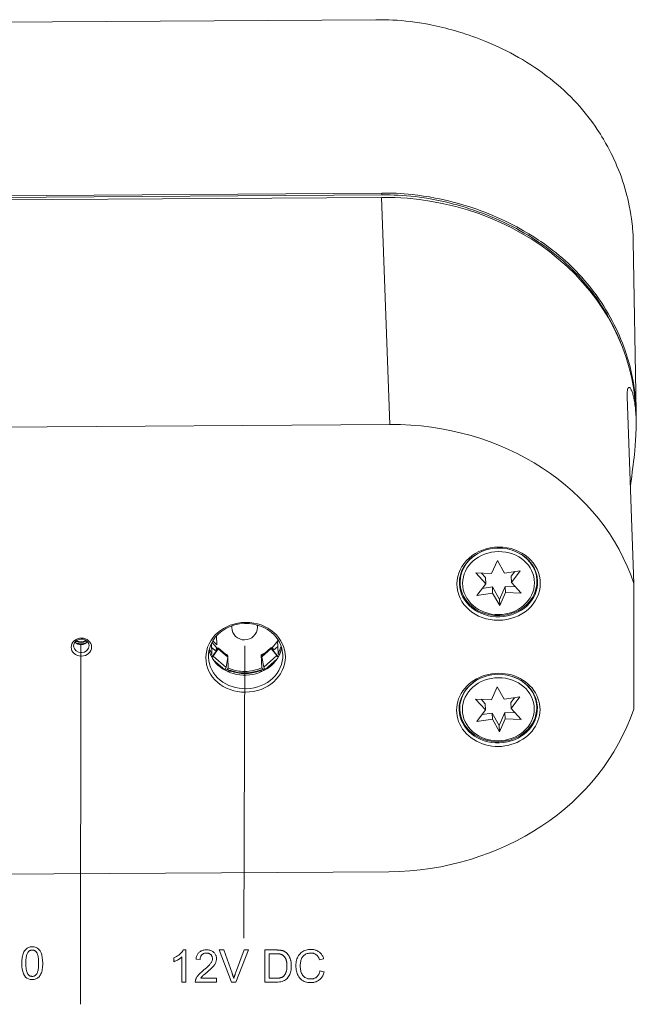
# Model space of a CAD drawing. Extents: x 0 to 841, y 0 to 594.
# Tile 67 of 69: x 700 to 748, y 434 to 511. Entities that reach past the tile are written whole.
import ezdxf

# ---------------------------------------------------------------- set-up
doc = ezdxf.new("R2010")
doc.units = 0

msp = doc.modelspace()

# ---------------------------------------------------------------- linework, layer by layer
at = {"color": 7, "lineweight": 13}
for p, q in [((652.708, 510.392), (727.73, 510.899)), ((653.185, 496.884), (728.195, 497.391)), ((653.187, 496.75), (728.196, 497.257)), ((728.184, 497.068), (653.195, 496.562)), ((728.82, 479.381), (653.831, 478.874)), ((704.756, 462.236), (704.718, 434.225)), ((717.536, 462.138), (717.453, 439.375)), ((728.751, 444.554), (653.762, 444.047))]:
    msp.add_line(p, q, dxfattribs=at)
at = {"color": 7, "lineweight": 13, "ltscale": 0.005069}
msp.add_line((730.396, 510.762), (730.598, 510.737), dxfattribs=at)
at = {"color": 7, "lineweight": 13, "ltscale": 0.442475}
msp.add_line((728.82, 479.381), (728.184, 497.068), dxfattribs=at)
at = {"color": 7, "lineweight": 13, "ltscale": 0.003372}
msp.add_line((728.195, 497.391), (728.196, 497.256), dxfattribs=at)
at = {"color": 7, "lineweight": 13, "ltscale": 0.332609}
msp.add_line((748.025, 480.359), (747.789, 493.661), dxfattribs=at)
at = {"color": 7, "lineweight": 13, "ltscale": 0.004127}
msp.add_line((747.316, 481.723), (747.319, 481.557), dxfattribs=at)
at = {"color": 7, "lineweight": 13, "ltscale": 0.364427}
msp.add_line((747.319, 481.557), (747.842, 466.99), dxfattribs=at)
at = {"color": 7, "lineweight": 13, "ltscale": 0.011257}
msp.add_line((748.003, 479.917), (747.987, 480.367), dxfattribs=at)
at = {"color": 7, "lineweight": 13, "ltscale": 0.000814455}
msp.add_line((748.027, 480.076), (747.998, 480.062), dxfattribs=at)
at = {"color": 7, "lineweight": 13, "ltscale": 0.006932}
msp.add_line((748.025, 480.354), (748.027, 480.076), dxfattribs=at)
at = {"color": 7, "lineweight": 13, "ltscale": 0.027791}
for p, q in [((737.202, 468.781), (736.754, 467.764)), ((737.813, 466.774), (737.365, 465.757)), ((737.382, 465.277), (737.831, 466.294)), ((737.182, 458.956), (736.734, 457.939)), ((737.794, 456.949), (737.346, 455.932)), ((737.363, 455.452), (737.811, 456.469))]:
    msp.add_line(p, q, dxfattribs=at)
at = {"color": 7, "lineweight": 13, "ltscale": 0.02787}
msp.add_line((737.753, 467.812), (737.202, 468.781), dxfattribs=at)
at = {"color": 7, "lineweight": 13, "ltscale": 0.03095}
for p, q in [((736.754, 467.764), (735.517, 467.822)), ((737.831, 466.294), (739.067, 466.236)), ((736.734, 457.939), (735.498, 457.997)), ((737.811, 456.469), (739.048, 456.411))]:
    msp.add_line(p, q, dxfattribs=at)
at = {"color": 7, "lineweight": 13, "ltscale": 0.028612}
for p, q in [((735.517, 467.822), (736.293, 466.981)), ((735.498, 457.997), (736.274, 457.156)), ((739.048, 456.411), (738.272, 457.252))]:
    msp.add_line(p, q, dxfattribs=at)
at = {"color": 7, "lineweight": 13, "ltscale": 0.011565}
for p, q in [((736.276, 467.461), (735.962, 467.801)), ((736.257, 457.636), (735.943, 457.976))]:
    msp.add_line(p, q, dxfattribs=at)
at = {"color": 7, "lineweight": 13, "ltscale": 0.030931}
for p, q in [((738.977, 467.988), (737.753, 467.812)), ((735.607, 466.07), (736.832, 466.247))]:
    msp.add_line(p, q, dxfattribs=at)
at = {"color": 7, "lineweight": 13, "ltscale": 0.011575}
for p, q in [((738.552, 467.927), (738.274, 467.557)), ((738.533, 458.102), (738.254, 457.732))]:
    msp.add_line(p, q, dxfattribs=at)
at = {"color": 7, "lineweight": 13, "ltscale": 0.028512}
for p, q in [((738.291, 467.077), (738.977, 467.988)), ((736.293, 466.981), (735.607, 466.07)), ((738.272, 457.252), (738.958, 458.163)), ((736.274, 457.156), (735.588, 456.245))]:
    msp.add_line(p, q, dxfattribs=at)
at = {"color": 7, "lineweight": 13, "ltscale": 0.010867}
for p, q in [((734.275, 467.452), (734.291, 467.017)), ((734.256, 457.626), (734.271, 457.192))]:
    msp.add_line(p, q, dxfattribs=at)
at = {"color": 7, "lineweight": 13, "ltscale": 0.012007}
for p, q in [((736.276, 467.461), (736.293, 466.981)), ((738.274, 467.557), (738.291, 467.077)), ((736.815, 466.727), (736.832, 466.247)), ((737.813, 466.774), (737.831, 466.294)), ((737.365, 465.757), (737.382, 465.277)), ((736.257, 457.636), (736.274, 457.156)), ((738.254, 457.732), (738.272, 457.252)), ((736.795, 456.901), (736.812, 456.421)), ((737.794, 456.949), (737.811, 456.469)), ((737.346, 455.932), (737.363, 455.452))]:
    msp.add_line(p, q, dxfattribs=at)
at = {"color": 7, "lineweight": 13, "ltscale": 0.028613}
msp.add_line((739.067, 466.236), (738.291, 467.077), dxfattribs=at)
at = {"color": 7, "lineweight": 13, "ltscale": 0.010848}
for p, q in [((740.271, 467.667), (740.287, 467.233)), ((740.252, 457.842), (740.267, 457.408))]:
    msp.add_line(p, q, dxfattribs=at)
at = {"color": 7, "lineweight": 13, "ltscale": 0.244688}
msp.add_line((747.842, 466.99), (747.823, 457.202), dxfattribs=at)
at = {"color": 7, "lineweight": 13, "ltscale": 0.0202}
for p, q in [((736.815, 466.727), (736.015, 466.612)), ((736.795, 456.901), (735.995, 456.786))]:
    msp.add_line(p, q, dxfattribs=at)
at = {"color": 7, "lineweight": 13, "ltscale": 0.027871}
for p, q in [((737.365, 465.757), (736.815, 466.727)), ((736.832, 466.247), (737.382, 465.277)), ((737.346, 455.932), (736.795, 456.901)), ((736.812, 456.421), (737.363, 455.452))]:
    msp.add_line(p, q, dxfattribs=at)
at = {"color": 7, "lineweight": 13, "ltscale": 0.019807}
msp.add_line((738.605, 466.737), (737.813, 466.774), dxfattribs=at)
at = {"color": 7, "lineweight": 13, "ltscale": 0.003257}
msp.add_line((716.502, 463.567), (716.497, 463.697), dxfattribs=at)
at = {"color": 7, "lineweight": 13, "ltscale": 0.003251}
for p, q in [((718.501, 463.639), (718.496, 463.769)), ((716.217, 460.413), (716.148, 460.303))]:
    msp.add_line(p, q, dxfattribs=at)
at = {"color": 7, "lineweight": 13, "ltscale": 0.000951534}
msp.add_line((718.501, 463.639), (718.501, 463.601), dxfattribs=at)
at = {"color": 7, "lineweight": 13, "ltscale": 0.017327}
msp.add_line((715.336, 462.217), (715.311, 462.91), dxfattribs=at)
at = {"color": 7, "lineweight": 13, "ltscale": 0.025216}
msp.add_line((720.117, 461.557), (720.081, 462.565), dxfattribs=at)
at = {"color": 7, "lineweight": 13, "ltscale": 0.000571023}
msp.add_line((714.773, 461.632), (714.772, 461.655), dxfattribs=at)
at = {"color": 7, "lineweight": 13, "ltscale": 0.020156}
msp.add_line((714.917, 462.328), (714.946, 461.522), dxfattribs=at)
at = {"color": 7, "lineweight": 13, "ltscale": 0.01181}
msp.add_line((715.284, 461.715), (714.928, 462.025), dxfattribs=at)
at = {"color": 7, "lineweight": 13, "ltscale": 0.017511}
msp.add_line((715.399, 461.867), (714.977, 461.308), dxfattribs=at)
at = {"color": 7, "lineweight": 13, "ltscale": 0.017153}
msp.add_line((715.05, 461.348), (715.456, 461.901), dxfattribs=at)
at = {"color": 7, "lineweight": 13, "ltscale": 0.002471}
for p, q in [((715.282, 461.878), (715.342, 461.956)), ((715.347, 461.959), (715.287, 461.881))]:
    msp.add_line(p, q, dxfattribs=at)
at = {"color": 7, "lineweight": 13, "ltscale": 0.003113}
msp.add_line((715.411, 461.893), (715.287, 461.881), dxfattribs=at)
at = {"color": 7, "lineweight": 13, "ltscale": 0.003024}
msp.add_line((715.287, 461.881), (715.407, 461.893), dxfattribs=at)
at = {"color": 7, "lineweight": 13, "ltscale": 0.003025}
msp.add_line((715.468, 461.968), (715.347, 461.959), dxfattribs=at)
at = {"color": 7, "lineweight": 13, "ltscale": 0.000641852}
msp.add_line((715.399, 461.867), (715.418, 461.85), dxfattribs=at)
at = {"color": 7, "lineweight": 13, "ltscale": 0.00165}
msp.add_line((715.455, 461.902), (715.4, 461.866), dxfattribs=at)
at = {"color": 7, "lineweight": 13, "ltscale": 2.62189e-05}
msp.add_line((715.407, 461.893), (715.408, 461.892), dxfattribs=at)
at = {"color": 7, "lineweight": 13, "ltscale": 0.000840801}
msp.add_line((715.433, 461.87), (715.408, 461.892), dxfattribs=at)
at = {"color": 7, "lineweight": 13, "ltscale": 0.002361}
msp.add_line((715.467, 461.969), (715.411, 461.893), dxfattribs=at)
at = {"color": 7, "lineweight": 13, "ltscale": 0.024448}
msp.add_line((716.193, 461.258), (715.456, 461.901), dxfattribs=at)
at = {"color": 7, "lineweight": 13, "ltscale": 0.000257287}
msp.add_line((715.468, 461.968), (715.477, 461.964), dxfattribs=at)
at = {"color": 7, "lineweight": 13, "ltscale": 0.02318}
msp.add_line((716.176, 461.355), (715.477, 461.964), dxfattribs=at)
at = {"color": 7, "lineweight": 13, "ltscale": 0.02466}
msp.add_line((719.58, 461.929), (718.84, 461.276), dxfattribs=at)
at = {"color": 7, "lineweight": 13, "ltscale": 0.023348}
msp.add_line((718.853, 461.375), (719.553, 461.992), dxfattribs=at)
at = {"color": 7, "lineweight": 13, "ltscale": 0.00021228}
msp.add_line((719.553, 461.992), (719.561, 461.996), dxfattribs=at)
at = {"color": 7, "lineweight": 13, "ltscale": 0.002306}
msp.add_line((719.619, 461.924), (719.562, 461.997), dxfattribs=at)
at = {"color": 7, "lineweight": 13, "ltscale": 0.002574}
msp.add_line((719.665, 461.988), (719.562, 461.997), dxfattribs=at)
at = {"color": 7, "lineweight": 13, "ltscale": 0.017493}
msp.add_line((719.58, 461.929), (720.016, 461.382), dxfattribs=at)
at = {"color": 7, "lineweight": 13, "ltscale": 0.001541}
msp.add_line((719.632, 461.896), (719.581, 461.93), dxfattribs=at)
at = {"color": 7, "lineweight": 13, "ltscale": 0.000746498}
msp.add_line((719.602, 461.902), (719.624, 461.921), dxfattribs=at)
at = {"color": 7, "lineweight": 13, "ltscale": 0.000564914}
msp.add_line((719.618, 461.881), (719.635, 461.895), dxfattribs=at)
at = {"color": 7, "lineweight": 13, "ltscale": 0.002724}
msp.add_line((719.727, 461.911), (719.619, 461.924), dxfattribs=at)
at = {"color": 7, "lineweight": 13, "ltscale": 0.002592}
msp.add_line((719.624, 461.921), (719.727, 461.911), dxfattribs=at)
at = {"color": 7, "lineweight": 13, "ltscale": 0.000432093}
msp.add_line((719.624, 461.912), (719.633, 461.897), dxfattribs=at)
at = {"color": 7, "lineweight": 13, "ltscale": 0.017861}
msp.add_line((720.086, 461.341), (719.635, 461.895), dxfattribs=at)
at = {"color": 7, "lineweight": 13, "ltscale": 0.002479}
for p, q in [((719.727, 461.911), (719.665, 461.988)), ((719.73, 461.909), (719.668, 461.986))]:
    msp.add_line(p, q, dxfattribs=at)
at = {"color": 7, "lineweight": 13, "ltscale": 0.012093}
msp.add_line((720.098, 462.093), (719.735, 461.773), dxfattribs=at)
at = {"color": 7, "lineweight": 13, "ltscale": 0.000820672}
msp.add_line((720.281, 461.621), (720.282, 461.588), dxfattribs=at)
at = {"color": 7, "lineweight": 13, "ltscale": 0.003371}
msp.add_line((714.946, 461.522), (714.874, 461.408), dxfattribs=at)
at = {"color": 7, "lineweight": 13, "ltscale": 0.000833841}
msp.add_line((715.002, 461.286), (714.977, 461.308), dxfattribs=at)
at = {"color": 7, "lineweight": 13, "ltscale": 0.033577}
msp.add_line((715.05, 461.348), (716.062, 460.465), dxfattribs=at)
at = {"color": 7, "lineweight": 13, "ltscale": 0.028759}
msp.add_line((715.091, 461.027), (715.958, 460.271), dxfattribs=at)
at = {"color": 7, "lineweight": 13, "ltscale": 0.020096}
msp.add_line((716.193, 461.258), (716.062, 460.465), dxfattribs=at)
at = {"color": 7, "lineweight": 13, "ltscale": 0.001343}
msp.add_line((716.181, 461.422), (716.14, 461.386), dxfattribs=at)
at = {"color": 7, "lineweight": 13, "ltscale": 0.001857}
msp.add_line((716.183, 461.348), (716.181, 461.422), dxfattribs=at)
at = {"color": 7, "lineweight": 13, "ltscale": 0.020338}
msp.add_line((716.217, 460.413), (716.188, 461.226), dxfattribs=at)
at = {"color": 7, "lineweight": 13, "ltscale": 0.025206}
msp.add_line((718.806, 461.44), (718.842, 460.432), dxfattribs=at)
at = {"color": 7, "lineweight": 13, "ltscale": 0.002019}
msp.add_line((718.867, 461.387), (718.806, 461.44), dxfattribs=at)
at = {"color": 7, "lineweight": 13, "ltscale": 0.020176}
msp.add_line((719, 460.485), (718.84, 461.276), dxfattribs=at)
at = {"color": 7, "lineweight": 13, "ltscale": 0.000342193}
msp.add_line((718.865, 461.381), (718.853, 461.375), dxfattribs=at)
at = {"color": 7, "lineweight": 13, "ltscale": 0.033869}
msp.add_line((719, 460.485), (720.016, 461.382), dxfattribs=at)
at = {"color": 7, "lineweight": 13, "ltscale": 0.030292}
msp.add_line((719.108, 460.292), (720.016, 461.094), dxfattribs=at)
at = {"color": 7, "lineweight": 13, "ltscale": 0.00072698}
msp.add_line((720.086, 461.341), (720.065, 461.322), dxfattribs=at)
at = {"color": 7, "lineweight": 13, "ltscale": 0.001821}
msp.add_line((720.142, 461.294), (720.086, 461.341), dxfattribs=at)
at = {"color": 7, "lineweight": 13, "ltscale": 0.003395}
msp.add_line((720.193, 461.444), (720.117, 461.557), dxfattribs=at)
at = {"color": 7, "lineweight": 13, "ltscale": 0.000623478}
msp.add_line((720.212, 461.428), (720.193, 461.444), dxfattribs=at)
at = {"color": 7, "lineweight": 13, "ltscale": 0.003408}
msp.add_line((716.045, 460.213), (716.147, 460.303), dxfattribs=at)
at = {"color": 7, "lineweight": 13, "ltscale": 0.00113}
msp.add_line((716.21, 460.173), (716.176, 460.143), dxfattribs=at)
at = {"color": 7, "lineweight": 13, "ltscale": 0.000987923}
msp.add_line((716.211, 460.133), (716.21, 460.173), dxfattribs=at)
at = {"color": 7, "lineweight": 13, "ltscale": 0.001201}
for p, q in [((716.426, 460.213), (716.427, 460.165)), ((718.852, 460.19), (718.854, 460.142))]:
    msp.add_line(p, q, dxfattribs=at)
at = {"color": 7, "lineweight": 13, "ltscale": 0.0012}
msp.add_line((718.638, 460.18), (718.636, 460.228), dxfattribs=at)
at = {"color": 7, "lineweight": 13, "ltscale": 0.001122}
msp.add_line((718.886, 460.161), (718.852, 460.19), dxfattribs=at)
at = {"color": 7, "lineweight": 13, "ltscale": 0.003475}
msp.add_line((718.919, 460.319), (719.023, 460.227), dxfattribs=at)
at = {"color": 7, "lineweight": 13, "ltscale": 0.027872}
msp.add_line((737.733, 457.987), (737.182, 458.956), dxfattribs=at)
at = {"color": 7, "lineweight": 13, "ltscale": 0.030929}
for p, q in [((738.958, 458.163), (737.733, 457.987)), ((735.588, 456.245), (736.812, 456.421))]:
    msp.add_line(p, q, dxfattribs=at)
at = {"color": 7, "lineweight": 13, "ltscale": 0.019808}
msp.add_line((738.585, 456.912), (737.794, 456.949), dxfattribs=at)
at = {"color": 7, "lineweight": 13}
for points in [[(730.598, 510.737), (730.962, 510.685), (731.317, 510.629), (731.665, 510.569), (732.013, 510.502), (732.243, 510.455), (732.478, 510.405), (732.714, 510.352), (732.946, 510.297), (733.19, 510.237), (733.42, 510.177), (733.645, 510.117), (733.871, 510.053), (734.16, 509.969), (734.464, 509.875), (734.733, 509.789), (735.002, 509.699), (735.265, 509.607), (735.526, 509.513), (735.92, 509.364), (736.305, 509.211), (736.671, 509.057), (737.032, 508.898), (737.326, 508.762), (737.625, 508.62), (737.925, 508.471), (738.216, 508.32), (738.54, 508.146), (738.851, 507.972), (739.163, 507.791), (739.483, 507.597), (739.805, 507.393), (740.114, 507.19), (740.402, 506.993), (740.679, 506.795), (740.883, 506.646), (741.093, 506.488), (741.306, 506.322), (741.519, 506.152), (741.816, 505.905), (742.109, 505.651), (742.396, 505.391), (742.677, 505.124), (742.917, 504.886), (743.154, 504.642), (743.387, 504.392), (743.615, 504.138), (743.834, 503.882), (744.046, 503.626), (744.251, 503.368), (744.45, 503.108), (744.632, 502.861), (744.808, 502.612), (744.979, 502.363), (745.103, 502.174), (745.225, 501.984), (745.345, 501.792), (745.465, 501.594), (745.636, 501.299), (745.801, 501.001), (745.934, 500.75), (746.064, 500.496), (746.19, 500.24), (746.262, 500.087), (746.395, 499.796), (746.52, 499.508), (746.645, 499.203), (746.757, 498.913), (746.862, 498.628), (746.96, 498.347), (747.051, 498.066), (747.138, 497.784), (747.22, 497.5), (747.295, 497.22), (747.361, 496.953), (747.424, 496.681), (747.483, 496.403), (747.552, 496.041), (747.608, 495.706), (747.656, 495.383), (747.701, 495.015), (747.721, 494.826), (747.738, 494.637), (747.757, 494.386), (747.772, 494.142), (747.782, 493.9), (747.788, 493.661)], [(728.195, 497.392), (728.532, 497.392), (728.882, 497.391), (729.099, 497.388), (729.316, 497.382), (729.622, 497.369), (729.932, 497.349), (730.246, 497.323), (730.564, 497.291), (731.005, 497.237), (731.451, 497.172), (731.9, 497.098), (732.352, 497.014), (732.699, 496.944), (733.047, 496.868), (733.399, 496.785), (733.76, 496.695), (734.168, 496.585), (734.576, 496.467), (734.968, 496.346), (735.279, 496.244), (735.593, 496.136), (735.905, 496.024), (736.218, 495.906), (736.529, 495.784), (736.835, 495.659), (737.19, 495.507), (737.539, 495.35), (737.876, 495.191), (738.203, 495.03), (738.462, 494.898), (738.721, 494.76), (738.984, 494.617), (739.246, 494.469), (739.64, 494.236), (740.029, 493.996), (740.41, 493.747), (740.598, 493.62), (740.784, 493.491), (741.029, 493.317), (741.269, 493.139), (741.506, 492.959), (741.783, 492.74), (742.052, 492.518), (742.282, 492.322), (742.502, 492.128), (742.714, 491.934), (742.92, 491.738), (743.125, 491.539), (743.329, 491.332), (743.553, 491.097), (743.777, 490.852), (743.998, 490.6), (744.229, 490.326), (744.456, 490.046), (744.677, 489.76), (744.892, 489.469), (745.102, 489.173), (745.304, 488.874), (745.486, 488.592), (745.662, 488.308), (745.832, 488.022), (745.995, 487.732), (746.152, 487.442), (746.303, 487.15), (746.446, 486.857), (746.583, 486.565), (746.711, 486.278), (746.832, 485.991), (746.946, 485.706), (747.053, 485.422), (747.125, 485.224), (747.193, 485.028), (747.259, 484.829), (747.322, 484.632), (747.437, 484.245), (747.54, 483.863), (747.632, 483.487), (747.713, 483.119), (747.783, 482.759), (747.842, 482.407), (747.894, 482.057), (747.936, 481.717), (747.969, 481.388), (747.994, 481.068), (748.014, 480.704), (748.025, 480.354)], [(728.196, 497.257), (728.516, 497.261), (728.837, 497.259), (729.159, 497.251), (729.482, 497.238), (729.806, 497.219), (730.131, 497.194), (730.464, 497.162), (730.8, 497.124), (731.14, 497.08), (731.496, 497.028), (731.853, 496.97), (732.209, 496.906), (732.472, 496.855), (732.735, 496.8), (732.997, 496.743), (733.258, 496.682), (733.526, 496.616), (733.794, 496.547), (734.063, 496.474), (734.333, 496.398), (734.682, 496.294), (735.031, 496.184), (735.375, 496.07), (735.715, 495.951), (736.053, 495.826), (736.389, 495.696), (736.727, 495.558), (737.065, 495.414), (737.4, 495.265), (737.728, 495.113), (738.052, 494.956), (738.372, 494.795), (738.682, 494.633), (738.988, 494.465), (739.291, 494.292), (739.591, 494.114), (739.89, 493.93), (740.184, 493.741), (740.467, 493.553), (740.745, 493.361), (741.02, 493.164), (741.287, 492.964), (741.551, 492.76), (741.809, 492.551), (742.064, 492.338), (742.315, 492.12), (742.561, 491.898), (742.802, 491.672), (743.038, 491.443), (743.27, 491.209), (743.491, 490.977), (743.707, 490.741), (743.918, 490.502), (744.125, 490.257), (744.327, 490.008), (744.524, 489.757), (744.721, 489.494), (744.912, 489.231), (745.098, 488.965), (745.27, 488.707), (745.439, 488.443), (745.603, 488.174), (745.769, 487.889), (745.935, 487.591), (746.095, 487.293), (746.244, 487.001), (746.389, 486.704), (746.526, 486.408), (746.661, 486.101), (746.788, 485.794)], [(748.003, 479.917), (747.988, 480.223), (747.967, 480.519), (747.953, 480.661), (747.938, 480.799), (747.922, 480.932), (747.904, 481.06), (747.885, 481.179), (747.865, 481.293), (747.844, 481.402), (747.821, 481.505), (747.79, 481.635), (747.757, 481.755), (747.723, 481.863), (747.7, 481.928), (747.677, 481.988), (747.654, 482.04), (747.632, 482.086), (747.601, 482.142), (747.571, 482.188), (747.541, 482.224), (747.512, 482.25), (747.498, 482.258), (747.484, 482.265), (747.471, 482.268), (747.458, 482.269), (747.441, 482.266), (747.426, 482.258), (747.411, 482.245), (747.4, 482.233), (747.39, 482.218), (747.38, 482.198), (747.37, 482.176), (747.353, 482.123), (747.339, 482.058), (747.331, 482.003), (747.324, 481.943), (747.319, 481.875), (747.317, 481.802), (747.316, 481.723)], [(747.568, 474.626), (747.665, 475.328), (747.714, 475.69), (747.783, 476.228), (747.816, 476.504), (747.848, 476.78), (747.878, 477.056), (747.905, 477.333), (747.941, 477.743), (747.97, 478.149), (747.992, 478.55), (748, 478.749), (748.006, 478.945), (748.012, 479.278), (748.011, 479.603), (748.003, 479.917)]]:
    msp.add_lwpolyline(points, dxfattribs=at)
for points in [[(700.96, 438.702), (701.115, 438.689), (701.253, 438.65), (701.375, 438.587), (701.481, 438.497), (701.571, 438.382), (701.644, 438.241), (701.701, 438.075), (701.742, 437.883), (701.767, 437.666), (701.775, 437.423), (701.773, 437.297), (701.766, 437.177), (701.756, 437.065), (701.741, 436.959), (701.722, 436.859), (701.699, 436.766), (701.672, 436.68), (701.64, 436.601), (701.604, 436.528), (701.564, 436.462), (701.52, 436.402), (701.473, 436.348), (701.421, 436.301), (701.366, 436.26), (701.308, 436.226), (701.246, 436.197), (701.18, 436.175), (701.11, 436.16), (701.037, 436.15), (700.96, 436.147), (700.805, 436.16), (700.667, 436.198), (700.545, 436.262), (700.439, 436.351), (700.35, 436.466), (700.276, 436.606), (700.219, 436.772), (700.179, 436.963), (700.154, 437.18), (700.146, 437.423), (700.148, 437.549), (700.155, 437.668), (700.165, 437.781), (700.18, 437.887), (700.199, 437.986), (700.222, 438.079), (700.249, 438.166), (700.281, 438.246), (700.317, 438.319), (700.357, 438.385), (700.401, 438.445), (700.448, 438.499), (700.5, 438.547), (700.554, 438.588), (700.613, 438.623), (700.675, 438.651), (700.741, 438.673), (700.81, 438.689), (700.883, 438.698)], [(700.96, 436.399), (701.008, 436.402), (701.054, 436.409), (701.097, 436.421), (701.138, 436.438), (701.177, 436.459), (701.213, 436.486), (701.247, 436.517), (701.278, 436.553), (701.307, 436.594), (701.333, 436.639), (701.357, 436.69), (701.379, 436.747), (701.398, 436.81), (701.414, 436.879), (701.428, 436.955), (701.439, 437.036), (701.448, 437.124), (701.454, 437.217), (701.458, 437.317), (701.459, 437.423), (701.459, 437.497), (701.457, 437.568), (701.454, 437.635), (701.451, 437.7), (701.445, 437.761), (701.439, 437.819), (701.432, 437.874), (701.424, 437.925), (701.414, 437.974), (701.404, 438.019), (701.392, 438.061), (701.38, 438.101), (701.366, 438.139), (701.351, 438.175), (701.334, 438.208), (701.317, 438.24), (701.299, 438.269), (701.279, 438.296), (701.259, 438.32), (701.237, 438.343), (701.214, 438.363), (701.19, 438.381), (701.165, 438.397), (701.138, 438.411), (701.111, 438.423), (701.082, 438.432), (701.052, 438.44), (701.022, 438.445), (700.99, 438.448), (700.956, 438.449), (700.908, 438.447), (700.862, 438.439), (700.819, 438.427), (700.778, 438.41), (700.74, 438.388), (700.704, 438.361), (700.67, 438.33), (700.639, 438.293), (700.611, 438.252), (700.585, 438.205), (700.561, 438.154), (700.54, 438.096), (700.521, 438.033), (700.505, 437.963), (700.491, 437.888), (700.48, 437.807), (700.471, 437.719), (700.465, 437.626), (700.461, 437.527), (700.46, 437.423), (700.461, 437.35), (700.462, 437.279), (700.465, 437.213), (700.469, 437.149), (700.474, 437.088), (700.48, 437.03), (700.488, 436.976), (700.496, 436.924), (700.506, 436.876), (700.516, 436.831), (700.528, 436.788), (700.541, 436.748), (700.555, 436.71), (700.57, 436.674), (700.586, 436.641), (700.604, 436.609), (700.622, 436.58), (700.641, 436.553), (700.662, 436.528), (700.683, 436.506), (700.706, 436.486), (700.73, 436.468), (700.755, 436.452), (700.781, 436.438), (700.808, 436.426), (700.836, 436.417), (700.865, 436.409), (700.896, 436.404), (700.927, 436.401)], [(712.925, 435.956), (712.618, 435.956), (712.618, 437.912), (712.571, 437.869), (712.52, 437.827), (712.466, 437.787), (712.409, 437.748), (712.349, 437.71), (712.286, 437.674), (712.22, 437.639), (712.151, 437.605), (712.078, 437.573), (712.003, 437.542), (712.003, 437.839), (712.105, 437.891), (712.201, 437.945), (712.29, 438.002), (712.373, 438.061), (712.449, 438.123), (712.518, 438.187), (712.58, 438.254), (712.635, 438.323), (712.684, 438.394), (712.726, 438.468), (712.925, 438.468)], [(715.321, 435.956), (713.665, 435.956), (713.667, 435.998), (713.671, 436.041), (713.679, 436.083), (713.689, 436.126), (713.702, 436.169), (713.718, 436.212), (713.738, 436.255), (713.76, 436.298), (713.785, 436.341), (713.813, 436.384), (713.845, 436.429), (713.882, 436.475), (713.924, 436.524), (713.972, 436.575), (714.025, 436.628), (714.082, 436.683), (714.145, 436.741), (714.213, 436.801), (714.286, 436.862), (714.365, 436.926), (714.413, 436.966), (714.461, 437.006), (714.508, 437.047), (714.554, 437.088), (714.599, 437.129), (714.642, 437.171), (714.685, 437.213), (714.726, 437.255), (714.767, 437.298), (714.806, 437.342), (714.843, 437.385), (714.876, 437.429), (714.905, 437.472), (714.931, 437.516), (714.952, 437.56), (714.969, 437.603), (714.983, 437.647), (714.993, 437.691), (714.999, 437.735), (715.001, 437.779), (714.999, 437.816), (714.995, 437.852), (714.989, 437.887), (714.979, 437.92), (714.967, 437.952), (714.952, 437.983), (714.935, 438.012), (714.915, 438.04), (714.892, 438.067), (714.867, 438.092), (714.839, 438.115), (714.81, 438.137), (714.78, 438.155), (714.748, 438.171), (714.715, 438.185), (714.681, 438.196), (714.645, 438.204), (714.607, 438.211), (714.568, 438.214), (714.528, 438.216), (714.488, 438.214), (714.448, 438.211), (714.41, 438.204), (714.374, 438.195), (714.339, 438.184), (714.305, 438.17), (714.272, 438.153), (714.241, 438.134), (714.211, 438.113), (714.182, 438.089), (714.155, 438.062), (714.132, 438.033), (714.111, 438.001), (714.092, 437.967), (714.077, 437.93), (714.064, 437.891), (714.054, 437.849), (714.047, 437.805), (714.042, 437.758), (714.041, 437.709), (713.725, 437.745), (713.733, 437.814), (713.744, 437.879), (713.76, 437.941), (713.779, 438), (713.802, 438.055), (713.829, 438.107), (713.86, 438.156), (713.894, 438.201), (713.933, 438.243), (713.975, 438.282), (714.02, 438.317), (714.068, 438.349), (714.118, 438.377), (714.17, 438.401), (714.225, 438.422), (714.283, 438.438), (714.342, 438.451), (714.404, 438.461), (714.468, 438.466), (714.535, 438.468), (714.607, 438.466), (714.676, 438.46), (714.741, 438.45), (714.804, 438.435), (714.863, 438.417), (714.918, 438.395), (714.971, 438.368), (715.02, 438.338), (715.066, 438.303), (715.109, 438.264), (715.148, 438.223), (715.183, 438.179), (715.214, 438.134), (715.24, 438.088), (715.263, 438.039), (715.281, 437.989), (715.296, 437.938), (715.306, 437.884), (715.312, 437.829), (715.314, 437.772), (715.313, 437.724), (715.307, 437.676), (715.299, 437.627), (715.287, 437.579), (715.271, 437.53), (715.252, 437.482), (715.23, 437.433), (715.204, 437.384), (715.174, 437.335), (715.141, 437.285), (715.103, 437.234), (715.058, 437.18), (715.007, 437.123), (714.948, 437.062), (714.882, 436.997), (714.81, 436.93), (714.731, 436.859), (714.644, 436.785), (714.551, 436.707), (714.451, 436.626), (714.399, 436.584), (714.35, 436.542), (714.305, 436.502), (714.264, 436.463), (714.226, 436.425), (714.192, 436.388), (714.161, 436.352), (714.134, 436.318), (714.111, 436.285), (714.092, 436.253), (715.321, 436.253)], [(717.806, 438.456), (716.827, 435.956), (716.489, 435.956), (715.521, 438.456), (715.877, 438.456), (716.527, 436.64), (716.541, 436.605), (716.556, 436.568), (716.569, 436.53), (716.583, 436.491), (716.596, 436.451), (716.609, 436.41), (716.621, 436.367), (716.633, 436.323), (716.645, 436.278), (716.656, 436.232), (716.663, 436.232), (716.674, 436.272), (716.685, 436.312), (716.696, 436.353), (716.709, 436.393), (716.721, 436.434), (716.734, 436.475), (716.748, 436.516), (716.763, 436.557), (716.777, 436.598), (716.793, 436.64), (717.47, 438.456)], [(719.08, 438.456), (719.943, 438.456), (719.987, 438.456), (720.031, 438.455), (720.073, 438.454), (720.114, 438.452), (720.154, 438.45), (720.192, 438.448), (720.229, 438.445), (720.265, 438.441), (720.3, 438.437), (720.333, 438.433), (720.366, 438.428), (720.398, 438.421), (720.43, 438.413), (720.462, 438.404), (720.493, 438.393), (720.524, 438.382), (720.555, 438.368), (720.586, 438.354), (720.616, 438.338), (720.646, 438.321), (720.676, 438.302), (720.704, 438.282), (720.732, 438.261), (720.759, 438.238), (720.786, 438.214), (720.812, 438.189), (720.837, 438.162), (720.861, 438.134), (720.884, 438.105), (720.907, 438.074), (720.929, 438.042), (720.95, 438.009), (720.97, 437.976), (720.989, 437.941), (721.007, 437.905), (721.024, 437.869), (721.04, 437.831), (721.055, 437.793), (721.069, 437.754), (721.083, 437.713), (721.095, 437.672), (721.106, 437.628), (721.115, 437.583), (721.124, 437.537), (721.131, 437.488), (721.136, 437.438), (721.141, 437.386), (721.144, 437.332), (721.146, 437.277), (721.147, 437.22), (721.144, 437.111), (721.136, 437.007), (721.123, 436.906), (721.105, 436.809), (721.081, 436.716), (721.052, 436.628), (721.018, 436.543), (720.979, 436.462), (720.934, 436.385), (720.884, 436.312), (720.828, 436.244), (720.764, 436.184), (720.692, 436.13), (720.613, 436.084), (720.527, 436.045), (720.432, 436.013), (720.331, 435.988), (720.221, 435.97), (720.105, 435.96), (719.98, 435.956), (719.08, 435.956)], [(719.411, 436.253), (719.946, 436.253), (719.978, 436.253), (720.01, 436.254), (720.041, 436.255), (720.071, 436.256), (720.101, 436.258), (720.13, 436.26), (720.158, 436.263), (720.186, 436.266), (720.212, 436.269), (720.238, 436.273), (720.264, 436.278), (720.29, 436.284), (720.316, 436.292), (720.342, 436.301), (720.368, 436.311), (720.394, 436.323), (720.42, 436.336), (720.447, 436.351), (720.473, 436.367), (720.499, 436.384), (720.525, 436.403), (720.55, 436.425), (720.575, 436.449), (720.598, 436.475), (720.62, 436.503), (720.642, 436.534), (720.662, 436.567), (720.682, 436.603), (720.701, 436.641), (720.719, 436.681), (720.735, 436.723), (720.75, 436.769), (720.763, 436.817), (720.774, 436.867), (720.784, 436.92), (720.792, 436.976), (720.798, 437.035), (720.802, 437.096), (720.805, 437.16), (720.806, 437.227), (720.805, 437.264), (720.804, 437.301), (720.802, 437.337), (720.8, 437.373), (720.797, 437.408), (720.794, 437.443), (720.789, 437.477), (720.784, 437.511), (720.779, 437.544), (720.772, 437.577), (720.765, 437.609), (720.757, 437.641), (720.747, 437.672), (720.737, 437.703), (720.725, 437.733), (720.712, 437.762), (720.698, 437.791), (720.683, 437.819), (720.667, 437.847), (720.649, 437.874), (720.631, 437.9), (720.613, 437.924), (720.593, 437.948), (720.574, 437.969), (720.553, 437.99), (720.533, 438.009), (720.511, 438.026), (720.489, 438.042), (720.467, 438.057), (720.444, 438.07), (720.421, 438.082), (720.398, 438.093), (720.375, 438.103), (720.352, 438.112), (720.33, 438.12), (720.307, 438.127), (720.285, 438.133), (720.262, 438.138), (720.24, 438.143), (720.218, 438.146), (720.195, 438.148), (720.172, 438.151), (720.146, 438.153), (720.12, 438.154), (720.092, 438.156), (720.064, 438.157), (720.034, 438.158), (720.002, 438.159), (719.97, 438.159), (719.936, 438.159), (719.411, 438.159)], [(723.708, 436.749), (723.685, 436.667), (723.658, 436.589), (723.628, 436.516), (723.595, 436.446), (723.558, 436.381), (723.518, 436.321), (723.475, 436.264), (723.429, 436.212), (723.38, 436.164), (723.327, 436.121), (723.271, 436.081), (723.214, 436.046), (723.154, 436.015), (723.092, 435.988), (723.028, 435.965), (722.961, 435.947), (722.893, 435.932), (722.822, 435.922), (722.75, 435.916), (722.675, 435.913), (722.555, 435.917), (722.442, 435.929), (722.336, 435.948), (722.237, 435.975), (722.144, 436.01), (722.058, 436.052), (721.978, 436.102), (721.906, 436.16), (721.84, 436.225), (721.78, 436.298), (721.727, 436.376), (721.679, 436.458), (721.637, 436.543), (721.601, 436.631), (721.57, 436.722), (721.544, 436.816), (721.525, 436.913), (721.511, 437.013), (721.502, 437.117), (721.5, 437.223), (721.503, 437.34), (721.513, 437.452), (721.529, 437.559), (721.552, 437.66), (721.582, 437.757), (721.618, 437.848), (721.661, 437.934), (721.711, 438.014), (721.767, 438.09), (721.83, 438.16), (721.897, 438.225), (721.969, 438.282), (722.044, 438.333), (722.124, 438.377), (722.207, 438.414), (722.293, 438.445), (722.384, 438.468), (722.478, 438.485), (722.576, 438.495), (722.678, 438.499), (722.75, 438.497), (722.82, 438.491), (722.887, 438.482), (722.953, 438.469), (723.016, 438.452), (723.078, 438.432), (723.137, 438.408), (723.194, 438.38), (723.249, 438.348), (723.302, 438.313), (723.352, 438.274), (723.4, 438.232), (723.444, 438.186), (723.485, 438.137), (723.523, 438.084), (723.557, 438.028), (723.589, 437.968), (723.617, 437.905), (723.643, 437.839), (723.665, 437.769), (723.341, 437.692), (723.324, 437.743), (723.305, 437.791), (723.285, 437.837), (723.262, 437.88), (723.238, 437.921), (723.212, 437.959), (723.185, 437.994), (723.156, 438.027), (723.125, 438.057), (723.092, 438.084), (723.058, 438.109), (723.022, 438.132), (722.985, 438.151), (722.945, 438.168), (722.904, 438.183), (722.862, 438.195), (722.817, 438.204), (722.771, 438.21), (722.724, 438.214), (722.675, 438.216), (722.595, 438.213), (722.519, 438.205), (722.447, 438.191), (722.379, 438.173), (722.315, 438.148), (722.255, 438.119), (722.198, 438.084), (722.146, 438.044), (722.098, 437.998), (722.054, 437.947), (722.014, 437.892), (721.978, 437.832), (721.946, 437.769), (721.918, 437.703), (721.895, 437.633), (721.876, 437.559), (721.861, 437.481), (721.851, 437.4), (721.844, 437.315), (721.842, 437.227), (721.845, 437.125), (721.851, 437.029), (721.862, 436.938), (721.878, 436.852), (721.898, 436.772), (721.922, 436.697), (721.951, 436.627), (721.985, 436.563), (722.023, 436.504), (722.065, 436.451), (722.111, 436.402), (722.159, 436.359), (722.211, 436.321), (722.265, 436.288), (722.321, 436.26), (722.381, 436.237), (722.443, 436.219), (722.508, 436.207), (722.575, 436.199), (722.646, 436.197), (722.703, 436.198), (722.758, 436.203), (722.812, 436.211), (722.863, 436.222), (722.911, 436.236), (722.958, 436.254), (723.002, 436.274), (723.044, 436.298), (723.084, 436.325), (723.122, 436.355), (723.158, 436.388), (723.191, 436.425), (723.222, 436.465), (723.251, 436.508), (723.278, 436.554), (723.303, 436.603), (723.325, 436.656), (723.345, 436.711), (723.363, 436.77), (723.379, 436.833)]]:
    msp.add_lwpolyline(points, close=True, dxfattribs=at)
for centre, radius, start, end in [((728.064, 491.613), 19.291, 83.05477, 90.99242), ((733.922, 480.109), 14.105, 357.35117, 359.86625), ((717.501, 463.603), 1, 182.06434, 270.38714), ((717.501, 463.603), 1, 270.38714, 359.88406), ((704.747, 463.23), 0.829, 241.72915, 302.38575), ((715.368, 461.895), 0.042, 318.46463, 345.11239), ((715.399, 461.888), 0.00978, 334.72421, 27.24748), ((715.27, 462.024), 0.222, 326.44751, 339.57699), ((715.462, 461.955), 0.0183, 333.19976, 30.81729), ((719.57, 461.985), 0.0188, 155.65798, 213.56339), ((719.796, 462.084), 0.265, 204.37574, 215.62578), ((719.632, 461.917), 0.00889, 152.63933, 215.14676), ((714.748, 461.504), 0.301, 308.79137, 319.40294), ((714.642, 461.617), 0.489, 309.61115, 326.67616), ((716.134, 461.308), 0.0629, 11.73918, 47.73733), ((716.079, 461.295), 0.12, 342.22758, 12.74181), ((718.956, 461.318), 0.123, 170.30097, 199.97303), ((718.894, 461.331), 0.06, 133.14876, 172.05706), ((720.464, 461.701), 0.551, 215.4974, 232.15115), ((715.619, 460.58), 0.458, 317.67636, 345.52743), ((717.454, 463.189), 3.168, 245.64334, 249.28403), ((716.359, 459.992), 0.234, 96.60413, 129.66788), ((717.498, 463.375), 3.228, 246.60634, 270.54602), ((716.353, 460), 0.224, 71.13207, 94.98918), ((717.512, 463.395), 3.248, 270.30265, 294.18178), ((718.708, 460.045), 0.196, 82.70762, 111.45438), ((717.564, 463.251), 3.23, 291.22196, 294.79589), ((718.716, 460.03), 0.21, 49.66678, 85.28344), ((719.469, 460.622), 0.489, 196.31439, 222.44332), ((719.09, 460.266), 0.032, 25.83443, 55.55059)]:
    msp.add_arc(centre, radius, start, end, dxfattribs=at)
for centre, major_axis, ratio, start_param, end_param in [((728.15, 479.655), (-19.837, -0.713), 0.877105, 3.141553, 4.679136), ((728.785, 461.967), (19.837, 0.714), 0.877105, 0.251596, 1.53751), ((737.294, 466.981), (-3.248, -0.117), 0.877105, 4.679136, 10.962321), ((737.29, 467.077), (-3.048, -0.11), 0.877105, 3.14171, 6.283303), ((737.289, 467.125), (2.998, 0.108), 0.877105, 1.994519, 3.10834), ((737.292, 467.029), (2.798, 0.101), 0.877105, 3.10834, 9.391525), ((737.289, 467.125), (2.998, 0.108), 0.877105, 0.000118, 1.146431), ((737.29, 467.077), (-3.048, -0.11), 0.877105, 0.000118, 3.14171), ((737.289, 467.125), (2.998, 0.108), 0.877105, 3.10834, 3.14171), ((737.289, 467.125), (2.998, 0.108), 0.877105, 3.14171, 6.283303), ((717.586, 461.251), (-3.098, -0.111), 0.877105, 4.679136, 10.962321), ((717.582, 461.347), (-2.898, -0.104), 0.877105, 3.14171, 6.283303), ((717.501, 463.603), (0.999, 0.036), 0.877105, 2.988492, 3.14171), ((717.501, 463.603), (0.999, 0.036), 0.877105, 0.000118, 0.153259), ((704.789, 462.042), (-0.799, -0.029), 0.877105, 4.679136, 10.962321), ((704.786, 462.138), (-0.6, -0.022), 0.877105, 3.14171, 6.283303), ((704.764, 462.762), (0.6, 0.022), 0.877105, 3.776065, 5.648262), ((704.734, 463.578), (1.299, 0.047), 0.877105, 4.373461, 4.43187), ((704.754, 463.026), (0.653, 0.023), 0.877105, 4.113047, 5.311985), ((704.734, 463.578), (1.299, 0.047), 0.877105, 4.991927, 5.05111), ((717.498, 463.699), (-2.898, -0.104), 0.877105, 0.480953, 0.711791), ((717.489, 463.939), (2.898, 0.104), 0.877105, 3.676581, 3.844013), ((717.498, 463.699), (-2.898, -0.104), 0.877105, 2.364481, 2.638497), ((704.786, 462.138), (-0.6, -0.022), 0.877105, 0.000118, 3.14171), ((704.734, 463.578), (-1.449, -0.052), 0.877105, 1.310785, 1.830753), ((717.544, 462.403), (2.898, 0.104), 0.877105, 3.350542, 6.073989), ((717.536, 462.643), (2.973, 0.107), 0.877105, 3.463618, 3.489084), ((717.534, 462.691), (-2.898, -0.104), 0.877105, 0.267537, 0.436589), ((714.587, 461.588), (-0.2, -0.007), 0.877105, 3.10834, 3.489084), ((715.44, 461.756), (0.158, -0.123), 0.150258, 3.141688, 4.194523), ((715.44, 461.756), (0.158, -0.123), 0.150258, 2.980236, 3.141688), ((715.5, 461.834), (-0.158, 0.123), 0.150258, 6.121824, 6.283281), ((719.513, 461.861), (-0.156, -0.125), 0.13065, 3.141594, 3.277651), ((719.575, 461.784), (0.156, 0.125), 0.13065, 5.34638, 6.283186), ((719.575, 461.784), (0.156, 0.125), 0.13065, 0.000001, 0.136006), ((717.534, 462.691), (-2.898, -0.104), 0.877105, 2.638497, 2.874062), ((717.536, 462.643), (-2.998, -0.108), 0.877105, 2.627634, 2.696221), ((720.481, 461.628), (-0.2, -0.007), 0.877105, 5.869188, 6.249932), ((720.483, 461.58), (0.2, 0.007), 0.877105, 2.727595, 3.041837), ((717.536, 462.643), (2.973, 0.107), 0.877105, 5.869188, 5.961166), ((717.537, 462.595), (-2.973, -0.107), 0.877105, 2.727595, 2.756747), ((717.582, 461.347), (-2.898, -0.104), 0.877105, 0.000118, 3.14171), ((717.536, 462.643), (-2.998, -0.108), 0.877105, 0.416736, 0.447452), ((717.498, 463.699), (-2.898, -0.104), 0.877105, 0.996706, 1.067702), ((717.498, 463.699), (-2.898, -0.104), 0.877105, 2.007386, 2.124368), ((716.353, 460.001), (0.2, 0.007), 0.877105, 1.156799, 2.322941), ((717.536, 462.643), (2.973, 0.107), 0.877105, 4.298392, 5.05988), ((717.537, 462.595), (-2.973, -0.107), 0.877105, 1.156799, 1.918287), ((718.712, 460.017), (0.2, 0.007), 0.877105, 0.752145, 1.918287), ((716.951, 460.696), (2.684, -3.041), 0.328143, 1.169334, 1.205351), ((737.274, 457.156), (-3.248, -0.117), 0.877105, 4.679135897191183, 10.96232120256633), ((737.271, 457.252), (-3.048, -0.11), 0.877105, 3.14171, 6.283303), ((737.269, 457.3), (2.998, 0.108), 0.877105, 1.994519, 3.14171), ((737.273, 457.204), (2.798, 0.101), 0.877105, 6.249932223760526, 12.53311753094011), ((737.269, 457.3), (2.998, 0.108), 0.877105, 0.000118, 1.146431), ((728.785, 461.967), (19.837, 0.713), 0.877105, 4.679136, 5.965061), ((737.271, 457.252), (-3.048, -0.11), 0.877105, 0.000118, 3.14171), ((737.269, 457.3), (2.998, 0.108), 0.877105, 3.14171, 6.249932), ((737.269, 457.3), (2.998, 0.108), 0.877105, 6.249932, 6.283303)]:
    msp.add_ellipse(centre, major_axis=major_axis, ratio=ratio, start_param=start_param, end_param=end_param, dxfattribs=at)

doc.saveas('drawing.dxf')
